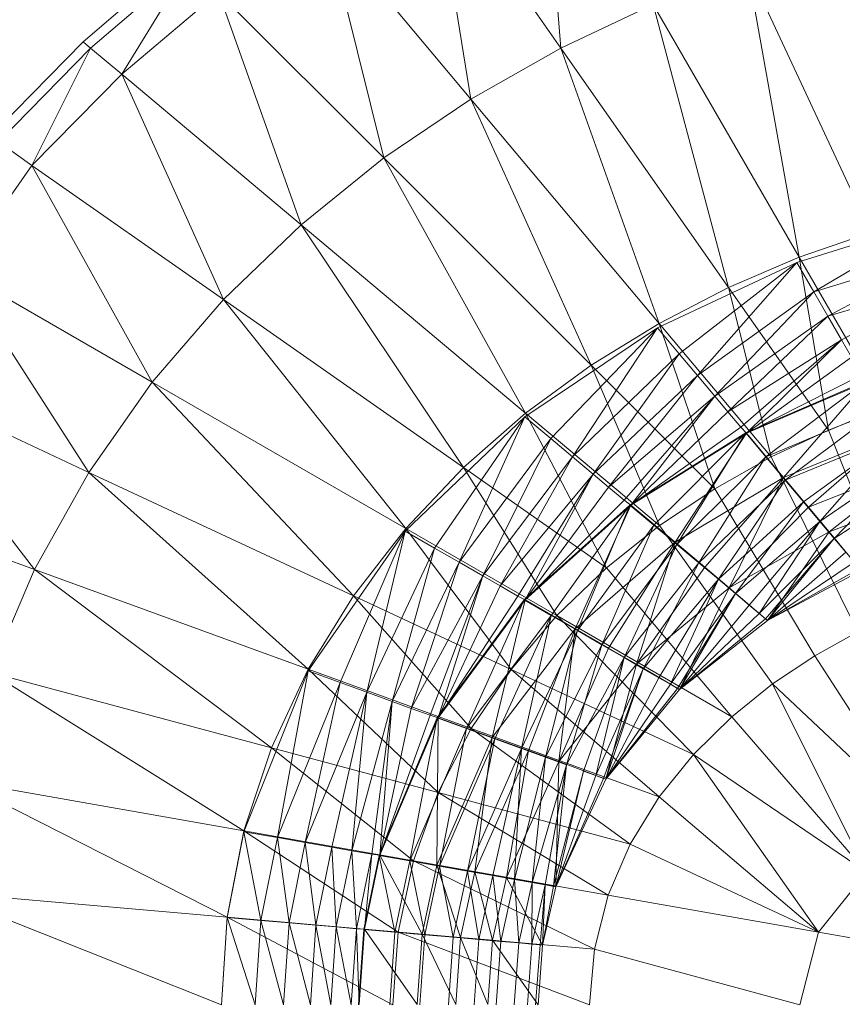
# Model space of a CAD drawing. Header units: metres. Extents: x 391.1 to 427.5, y 12.7 to 28.4.
# Tile 73 of 135: x 406.7573 to 406.8568, y 27.2235 to 27.3425. Entities that reach past the tile are written whole.
import ezdxf

# ---------------------------------------------------------------- set-up
doc = ezdxf.new("R2010")
doc.units = ezdxf.units.M
doc.layers.add('A-DETL-____-MBND', color=7, linetype='Continuous', lineweight=18)

# ---------------------------------------------------------------- blocks, each defined once
blk = doc.blocks.new('Family - Inodor P1-155164-04_PCI_P1')
at = {"layer": 'A-DETL-____-MBND', "color": 253, "true_color": 0xaaaaaa}
for p, q in [((0.13316, 0.34429), (0.13551, 0.31561)), ((0.13551, 0.31561), (0.11998, 0.33779)), ((0.11998, 0.33779), (0.12462, 0.30944)), ((0.12462, 0.30944), (0.1072, 0.3302)), ((0.1072, 0.3302), (0.11411, 0.30232)), ((0.07772, 0.31638), (0.08977, 0.32667)), ((0.0906, 0.32583), (0.07863, 0.31562)), ((0.08242, 0.31244), (0.0906, 0.32583)), ((0.17296, 0.29333), (0.15807, 0.32526)), ((0.15807, 0.32526), (0.16433, 0.29031)), ((0.0941, 0.32233), (0.08242, 0.31244)), ((0.11411, 0.30232), (0.0941, 0.32233)), ((0.0941, 0.32233), (0.1041, 0.29424)), ((0.14668, 0.32087), (0.13551, 0.31561)), ((0.16433, 0.29031), (0.14668, 0.32087)), ((0.14668, 0.32087), (0.15578, 0.28666)), ((0.06652, 0.30494), (0.07772, 0.31638)), ((0.07863, 0.31562), (0.06749, 0.30427)), ((0.07154, 0.30143), (0.07863, 0.31562)), ((0.07863, 0.31562), (0.07772, 0.31638)), ((0.08242, 0.31244), (0.07863, 0.31562)), ((0.13551, 0.31561), (0.12462, 0.30944)), ((0.15578, 0.28666), (0.13551, 0.31561)), ((0.13551, 0.31561), (0.14737, 0.28232)), ((0.08242, 0.31244), (0.07154, 0.30143)), ((0.1041, 0.29424), (0.08242, 0.31244)), ((0.08242, 0.31244), (0.09472, 0.2852)), ((0.12462, 0.30944), (0.11411, 0.30232)), ((0.14737, 0.28232), (0.12462, 0.30944)), ((0.12462, 0.30944), (0.13916, 0.27727)), ((0.07154, 0.30143), (0.06749, 0.30427)), ((0.07154, 0.30143), (0.06265, 0.28875)), ((0.09472, 0.2852), (0.07154, 0.30143)), ((0.07154, 0.30143), (0.0861, 0.27521)), ((0.11411, 0.30232), (0.1041, 0.29424)), ((0.13916, 0.27727), (0.11411, 0.30232)), ((0.11411, 0.30232), (0.13124, 0.27147)), ((0.1041, 0.29424), (0.09472, 0.2852)), ((0.13124, 0.27147), (0.1041, 0.29424)), ((0.1041, 0.29424), (0.12373, 0.26489)), ((0.18124, 0.29507), (0.16404, 0.28969)), ((0.18124, 0.29507), (0.16609, 0.28614)), ((0.18124, 0.29507), (0.16609, 0.28614)), ((0.17296, 0.29333), (0.16433, 0.29031)), ((0.18265, 0.29122), (0.16609, 0.28614)), ((0.18265, 0.29122), (0.16609, 0.28614)), ((0.18265, 0.29122), (0.1678, 0.28318)), ((0.18265, 0.29122), (0.1678, 0.28318)), ((0.16404, 0.28969), (0.14719, 0.28178)), ((0.16404, 0.28969), (0.14982, 0.27864)), ((0.16404, 0.28969), (0.14982, 0.27864)), ((0.16404, 0.28969), (0.15202, 0.27602)), ((0.16404, 0.28969), (0.15202, 0.27602)), ((0.16433, 0.29031), (0.15578, 0.28666)), ((0.16609, 0.28614), (0.16404, 0.28969)), ((0.16404, 0.28969), (0.16609, 0.28614)), ((0.17482, 0.27214), (0.16433, 0.29031)), ((0.16433, 0.29031), (0.16785, 0.26942)), ((0.0861, 0.27521), (0.06265, 0.28875)), ((0.06265, 0.28875), (0.07843, 0.26431)), ((0.18381, 0.28801), (0.1678, 0.28318)), ((0.18381, 0.28801), (0.1678, 0.28318)), ((0.18381, 0.28801), (0.16944, 0.28034)), ((0.18381, 0.28801), (0.16944, 0.28034)), ((0.15578, 0.28666), (0.14737, 0.28232)), ((0.16609, 0.28614), (0.15202, 0.27602)), ((0.16609, 0.28614), (0.15202, 0.27602)), ((0.16609, 0.28614), (0.15413, 0.27351)), ((0.16609, 0.28614), (0.15413, 0.27351)), ((0.16785, 0.26942), (0.15578, 0.28666)), ((0.15578, 0.28666), (0.16093, 0.26617)), ((0.1678, 0.28318), (0.16609, 0.28614)), ((0.16609, 0.28614), (0.1678, 0.28318)), ((0.09472, 0.2852), (0.0861, 0.27521)), ((0.12373, 0.26489), (0.09472, 0.2852)), ((0.09472, 0.2852), (0.11674, 0.25752)), ((0.14737, 0.28232), (0.13916, 0.27727)), ((0.16093, 0.26617), (0.14737, 0.28232)), ((0.14737, 0.28232), (0.1541, 0.26233)), ((0.1678, 0.28318), (0.15413, 0.27351)), ((0.1678, 0.28318), (0.15413, 0.27351)), ((0.1678, 0.28318), (0.15569, 0.27164)), ((0.1678, 0.28318), (0.15569, 0.27164)), ((0.16944, 0.28034), (0.1678, 0.28318)), ((0.1678, 0.28318), (0.16944, 0.28034)), ((0.14719, 0.28178), (0.13114, 0.27102)), ((0.14719, 0.28178), (0.13428, 0.26839)), ((0.14719, 0.28178), (0.13428, 0.26839)), ((0.14719, 0.28178), (0.1369, 0.26619)), ((0.14719, 0.28178), (0.1369, 0.26619)), ((0.14982, 0.27864), (0.14719, 0.28178)), ((0.14719, 0.28178), (0.14982, 0.27864)), ((0.16944, 0.28034), (0.15569, 0.27164)), ((0.16944, 0.28034), (0.15569, 0.27164)), ((0.16944, 0.28034), (0.15727, 0.26976)), ((0.16944, 0.28034), (0.15727, 0.26976)), ((0.16944, 0.28034), (0.15796, 0.26903)), ((0.16944, 0.28034), (0.15796, 0.26903)), ((0.17066, 0.27823), (0.16944, 0.28034)), ((0.16944, 0.28034), (0.17066, 0.27823)), ((0.14982, 0.27864), (0.1369, 0.26619)), ((0.14982, 0.27864), (0.1369, 0.26619)), ((0.14982, 0.27864), (0.13941, 0.26408)), ((0.14982, 0.27864), (0.13941, 0.26408)), ((0.15202, 0.27602), (0.14982, 0.27864)), ((0.14982, 0.27864), (0.15202, 0.27602)), ((0.17066, 0.27823), (0.15796, 0.26903)), ((0.17066, 0.27823), (0.15796, 0.26903)), ((0.13916, 0.27727), (0.13124, 0.27147)), ((0.1541, 0.26233), (0.13916, 0.27727)), ((0.13916, 0.27727), (0.14744, 0.25788)), ((0.07843, 0.26431), (0.05392, 0.27574)), ((0.07185, 0.25257), (0.05392, 0.27574)), ((0.0861, 0.27521), (0.07843, 0.26431)), ((0.11674, 0.25752), (0.0861, 0.27521)), ((0.0861, 0.27521), (0.11043, 0.24938)), ((0.15202, 0.27602), (0.13941, 0.26408)), ((0.15202, 0.27602), (0.13941, 0.26408)), ((0.15202, 0.27602), (0.14128, 0.26252)), ((0.15202, 0.27602), (0.14128, 0.26252)), ((0.15413, 0.27351), (0.15202, 0.27602)), ((0.15202, 0.27602), (0.15413, 0.27351)), ((0.17234, 0.27532), (0.15785, 0.26907)), ((0.17189, 0.27611), (0.15796, 0.26903)), ((0.17189, 0.27611), (0.15796, 0.26903)), ((0.17243, 0.27527), (0.15796, 0.26903)), ((0.17243, 0.27527), (0.15796, 0.26903)), ((0.17234, 0.27532), (0.16028, 0.26618)), ((0.17234, 0.27532), (0.16028, 0.26618)), ((0.17243, 0.27527), (0.16244, 0.26369)), ((0.17243, 0.27527), (0.16244, 0.26369)), ((0.15413, 0.27351), (0.14128, 0.26252)), ((0.15413, 0.27351), (0.14128, 0.26252)), ((0.15413, 0.27351), (0.14316, 0.26094)), ((0.15413, 0.27351), (0.14316, 0.26094)), ((0.15413, 0.27351), (0.14396, 0.26034)), ((0.15413, 0.27351), (0.14396, 0.26034)), ((0.15569, 0.27164), (0.15413, 0.27351)), ((0.15413, 0.27351), (0.15569, 0.27164)), ((0.13124, 0.27147), (0.12373, 0.26489)), ((0.14744, 0.25788), (0.13124, 0.27147)), ((0.13124, 0.27147), (0.14103, 0.25277)), ((0.15569, 0.27164), (0.14396, 0.26034)), ((0.15569, 0.27164), (0.14396, 0.26034)), ((0.15727, 0.26976), (0.15569, 0.27164)), ((0.15569, 0.27164), (0.15727, 0.26976)), ((0.17422, 0.27206), (0.16028, 0.26618)), ((0.17422, 0.27206), (0.16028, 0.26618)), ((0.17422, 0.27206), (0.16263, 0.26338)), ((0.17422, 0.27206), (0.16263, 0.26338)), ((0.17482, 0.27214), (0.16785, 0.26942)), ((0.13114, 0.27102), (0.11669, 0.25718)), ((0.13114, 0.27102), (0.12024, 0.25514)), ((0.13114, 0.27102), (0.12024, 0.25514)), ((0.13114, 0.27102), (0.12321, 0.25343)), ((0.13114, 0.27102), (0.12321, 0.25343)), ((0.13428, 0.26839), (0.13114, 0.27102)), ((0.13114, 0.27102), (0.13428, 0.26839)), ((0.15785, 0.26907), (0.14385, 0.26035)), ((0.15727, 0.26976), (0.14396, 0.26034)), ((0.15727, 0.26976), (0.14396, 0.26034)), ((0.15785, 0.26907), (0.14674, 0.25793)), ((0.15785, 0.26907), (0.14674, 0.25793)), ((0.15785, 0.26907), (0.14954, 0.25558)), ((0.15785, 0.26907), (0.14954, 0.25558)), ((0.15796, 0.26903), (0.15727, 0.26976)), ((0.15727, 0.26976), (0.15796, 0.26903)), ((0.16028, 0.26618), (0.15785, 0.26907)), ((0.15785, 0.26907), (0.16028, 0.26618)), ((0.16785, 0.26942), (0.16093, 0.26617)), ((0.17592, 0.26923), (0.16244, 0.26369)), ((0.17592, 0.26923), (0.16244, 0.26369)), ((0.17592, 0.26923), (0.16545, 0.26011)), ((0.17592, 0.26923), (0.16545, 0.26011)), ((0.16785, 0.26942), (0.17661, 0.24748)), ((0.13428, 0.26839), (0.12321, 0.25343)), ((0.13428, 0.26839), (0.12321, 0.25343)), ((0.13428, 0.26839), (0.12605, 0.25179)), ((0.13428, 0.26839), (0.12605, 0.25179)), ((0.1369, 0.26619), (0.13428, 0.26839)), ((0.13428, 0.26839), (0.1369, 0.26619)), ((0.15796, 0.26903), (0.14396, 0.26034)), ((0.15796, 0.26903), (0.14396, 0.26034)), ((0.15796, 0.26903), (0.14931, 0.25585)), ((0.15796, 0.26903), (0.14931, 0.25585)), ((0.16244, 0.26369), (0.15796, 0.26903)), ((0.15796, 0.26903), (0.16244, 0.26369)), ((0.17605, 0.26889), (0.16263, 0.26338)), ((0.17605, 0.26889), (0.16263, 0.26338)), ((0.17605, 0.26889), (0.16483, 0.26075)), ((0.17605, 0.26889), (0.16483, 0.26075)), ((0.17605, 0.26889), (0.16682, 0.25837)), ((0.17605, 0.26889), (0.16682, 0.25837)), ((0.1369, 0.26619), (0.12605, 0.25179)), ((0.1369, 0.26619), (0.12605, 0.25179)), ((0.1369, 0.26619), (0.12816, 0.25057)), ((0.1369, 0.26619), (0.12816, 0.25057)), ((0.13941, 0.26408), (0.1369, 0.26619)), ((0.1369, 0.26619), (0.13941, 0.26408)), ((0.16028, 0.26618), (0.14954, 0.25558)), ((0.16028, 0.26618), (0.14954, 0.25558)), ((0.16028, 0.26618), (0.15217, 0.25337)), ((0.16028, 0.26618), (0.15217, 0.25337)), ((0.16093, 0.26617), (0.1541, 0.26233)), ((0.16263, 0.26338), (0.16028, 0.26618)), ((0.16028, 0.26618), (0.16263, 0.26338)), ((0.16093, 0.26617), (0.1714, 0.24503)), ((0.17777, 0.26592), (0.16682, 0.25837)), ((0.17777, 0.26592), (0.16682, 0.25837)), ((0.17777, 0.26592), (0.16855, 0.25632)), ((0.17777, 0.26592), (0.16855, 0.25632)), ((0.07843, 0.26431), (0.07185, 0.25257)), ((0.11043, 0.24938), (0.07843, 0.26431)), ((0.07843, 0.26431), (0.10496, 0.24052)), ((0.12373, 0.26489), (0.11674, 0.25752)), ((0.14103, 0.25277), (0.12373, 0.26489)), ((0.12373, 0.26489), (0.135, 0.24698)), ((0.17826, 0.26518), (0.16545, 0.26011)), ((0.17826, 0.26518), (0.16545, 0.26011)), ((0.17826, 0.26518), (0.16795, 0.25712)), ((0.17826, 0.26518), (0.16795, 0.25712)), ((0.13941, 0.26408), (0.12816, 0.25057)), ((0.13941, 0.26408), (0.12816, 0.25057)), ((0.13941, 0.26408), (0.13028, 0.24934)), ((0.13941, 0.26408), (0.13028, 0.24934)), ((0.13941, 0.26408), (0.13117, 0.24889)), ((0.13941, 0.26408), (0.13117, 0.24889)), ((0.14128, 0.26252), (0.13941, 0.26408)), ((0.13941, 0.26408), (0.14128, 0.26252)), ((0.16244, 0.26369), (0.14931, 0.25585)), ((0.16244, 0.26369), (0.14931, 0.25585)), ((0.16263, 0.26338), (0.15217, 0.25337)), ((0.16263, 0.26338), (0.15217, 0.25337)), ((0.16244, 0.26369), (0.15289, 0.25285)), ((0.16244, 0.26369), (0.15289, 0.25285)), ((0.16263, 0.26338), (0.15455, 0.25138)), ((0.16263, 0.26338), (0.15455, 0.25138)), ((0.16244, 0.26369), (0.15587, 0.25035)), ((0.16244, 0.26369), (0.15587, 0.25035)), ((0.16545, 0.26011), (0.16244, 0.26369)), ((0.16244, 0.26369), (0.16545, 0.26011)), ((0.16483, 0.26075), (0.16263, 0.26338)), ((0.16263, 0.26338), (0.16483, 0.26075)), ((0.17932, 0.26323), (0.16855, 0.25632)), ((0.17932, 0.26323), (0.16855, 0.25632)), ((0.14128, 0.26252), (0.13117, 0.24889)), ((0.14128, 0.26252), (0.13117, 0.24889)), ((0.14316, 0.26094), (0.14128, 0.26252)), ((0.14128, 0.26252), (0.14316, 0.26094)), ((0.1541, 0.26233), (0.14744, 0.25788)), ((0.1541, 0.26233), (0.16621, 0.24213)), ((0.07185, 0.25257), (0.04648, 0.2618)), ((0.14316, 0.26094), (0.13117, 0.24889)), ((0.14316, 0.26094), (0.13117, 0.24889)), ((0.14396, 0.26034), (0.14316, 0.26094)), ((0.14316, 0.26094), (0.14396, 0.26034)), ((0.16483, 0.26075), (0.15455, 0.25138)), ((0.16483, 0.26075), (0.15455, 0.25138)), ((0.16483, 0.26075), (0.1566, 0.24966)), ((0.16483, 0.26075), (0.1566, 0.24966)), ((0.16682, 0.25837), (0.16483, 0.26075)), ((0.16483, 0.26075), (0.16682, 0.25837)), ((0.18021, 0.26181), (0.16795, 0.25712)), ((0.18021, 0.26181), (0.16795, 0.25712)), ((0.18021, 0.26181), (0.16795, 0.25712)), ((0.14385, 0.26035), (0.13106, 0.24889)), ((0.14396, 0.26034), (0.13117, 0.24889)), ((0.14396, 0.26034), (0.13117, 0.24889)), ((0.14385, 0.26035), (0.13433, 0.247)), ((0.14385, 0.26035), (0.13433, 0.247)), ((0.14396, 0.26034), (0.13722, 0.2454)), ((0.14396, 0.26034), (0.13722, 0.2454)), ((0.14385, 0.26035), (0.1375, 0.24517)), ((0.14385, 0.26035), (0.1375, 0.24517)), ((0.14674, 0.25793), (0.14385, 0.26035)), ((0.14385, 0.26035), (0.14674, 0.25793)), ((0.14931, 0.25585), (0.14396, 0.26034)), ((0.14396, 0.26034), (0.14931, 0.25585)), ((0.16545, 0.26011), (0.15587, 0.25035)), ((0.16545, 0.26011), (0.15587, 0.25035)), ((0.16795, 0.25712), (0.16545, 0.26011)), ((0.16545, 0.26011), (0.16795, 0.25712)), ((0.16682, 0.25837), (0.1566, 0.24966)), ((0.16682, 0.25837), (0.1566, 0.24966)), ((0.16682, 0.25837), (0.15826, 0.24826)), ((0.16682, 0.25837), (0.15826, 0.24826)), ((0.16682, 0.25837), (0.15949, 0.24723)), ((0.16682, 0.25837), (0.15949, 0.24723)), ((0.16855, 0.25632), (0.16682, 0.25837)), ((0.16682, 0.25837), (0.16855, 0.25632)), ((0.11669, 0.25718), (0.10495, 0.24029)), ((0.11669, 0.25718), (0.1088, 0.2389)), ((0.11669, 0.25718), (0.1088, 0.2389)), ((0.11674, 0.25752), (0.11043, 0.24938)), ((0.11669, 0.25718), (0.11202, 0.23773)), ((0.11669, 0.25718), (0.11202, 0.23773)), ((0.12024, 0.25514), (0.11669, 0.25718)), ((0.11669, 0.25718), (0.12024, 0.25514)), ((0.135, 0.24698), (0.11674, 0.25752)), ((0.11674, 0.25752), (0.12949, 0.24049)), ((0.14674, 0.25793), (0.1375, 0.24517)), ((0.14674, 0.25793), (0.1375, 0.24517)), ((0.14674, 0.25793), (0.14047, 0.24346)), ((0.14674, 0.25793), (0.14047, 0.24346)), ((0.14744, 0.25788), (0.14103, 0.25277)), ((0.14954, 0.25558), (0.14674, 0.25793)), ((0.14674, 0.25793), (0.14954, 0.25558)), ((0.14744, 0.25788), (0.1611, 0.23872)), ((0.16795, 0.25712), (0.15587, 0.25035)), ((0.16795, 0.25712), (0.15587, 0.25035)), ((0.16795, 0.25712), (0.15587, 0.25035)), ((0.16855, 0.25632), (0.15949, 0.24723)), ((0.16855, 0.25632), (0.15949, 0.24723)), ((0.16855, 0.25632), (0.16024, 0.24661)), ((0.16855, 0.25632), (0.16024, 0.24661)), ((0.16795, 0.25712), (0.16048, 0.2464)), ((0.16795, 0.25712), (0.16048, 0.2464)), ((0.16855, 0.25632), (0.16048, 0.2464)), ((0.16855, 0.25632), (0.16048, 0.2464)), ((0.1718, 0.25244), (0.16795, 0.25712)), ((0.16795, 0.25712), (0.1718, 0.25244)), ((0.16994, 0.25466), (0.16855, 0.25632)), ((0.16855, 0.25632), (0.16994, 0.25466)), ((0.12024, 0.25514), (0.11202, 0.23773)), ((0.12024, 0.25514), (0.11202, 0.23773)), ((0.12024, 0.25514), (0.1151, 0.23661)), ((0.12024, 0.25514), (0.1151, 0.23661)), ((0.12321, 0.25343), (0.12024, 0.25514)), ((0.12024, 0.25514), (0.12321, 0.25343)), ((0.14931, 0.25585), (0.13722, 0.2454)), ((0.14931, 0.25585), (0.13722, 0.2454)), ((0.14954, 0.25558), (0.14047, 0.24346)), ((0.14954, 0.25558), (0.14047, 0.24346)), ((0.14931, 0.25585), (0.14126, 0.24306)), ((0.14931, 0.25585), (0.14126, 0.24306)), ((0.14954, 0.25558), (0.14315, 0.24191)), ((0.14954, 0.25558), (0.14315, 0.24191)), ((0.14931, 0.25585), (0.14464, 0.24112)), ((0.14931, 0.25585), (0.14464, 0.24112)), ((0.15289, 0.25285), (0.14931, 0.25585)), ((0.14931, 0.25585), (0.15289, 0.25285)), ((0.15217, 0.25337), (0.14954, 0.25558)), ((0.14954, 0.25558), (0.15217, 0.25337)), ((0.16994, 0.25466), (0.16048, 0.2464)), ((0.16994, 0.25466), (0.16048, 0.2464)), ((0.07185, 0.25257), (0.06653, 0.2401)), ((0.10496, 0.24052), (0.07185, 0.25257)), ((0.1005, 0.231), (0.07185, 0.25257)), ((0.12321, 0.25343), (0.1151, 0.23661)), ((0.12321, 0.25343), (0.1151, 0.23661)), ((0.12321, 0.25343), (0.11739, 0.23577)), ((0.12321, 0.25343), (0.11739, 0.23577)), ((0.12605, 0.25179), (0.12321, 0.25343)), ((0.12321, 0.25343), (0.12605, 0.25179)), ((0.14103, 0.25277), (0.135, 0.24698)), ((0.14103, 0.25277), (0.15617, 0.23475)), ((0.15217, 0.25337), (0.14315, 0.24191)), ((0.15217, 0.25337), (0.14315, 0.24191)), ((0.15289, 0.25285), (0.14464, 0.24112)), ((0.15289, 0.25285), (0.14464, 0.24112)), ((0.15217, 0.25337), (0.14547, 0.24057)), ((0.15217, 0.25337), (0.14547, 0.24057)), ((0.15455, 0.25138), (0.15217, 0.25337)), ((0.15217, 0.25337), (0.15455, 0.25138)), ((0.15587, 0.25035), (0.15289, 0.25285)), ((0.15289, 0.25285), (0.15587, 0.25035)), ((0.17097, 0.25343), (0.16048, 0.2464)), ((0.17097, 0.25343), (0.16048, 0.2464)), ((0.1716, 0.25268), (0.16048, 0.2464)), ((0.1716, 0.25268), (0.16048, 0.2464)), ((0.1718, 0.25244), (0.16048, 0.2464)), ((0.1718, 0.25244), (0.16048, 0.2464)), ((0.16048, 0.2464), (0.1718, 0.25244)), ((0.1718, 0.25244), (0.16048, 0.2464)), ((0.12605, 0.25179), (0.11739, 0.23577)), ((0.12605, 0.25179), (0.11739, 0.23577)), ((0.12605, 0.25179), (0.11969, 0.23493)), ((0.12605, 0.25179), (0.11969, 0.23493)), ((0.12605, 0.25179), (0.12065, 0.23464)), ((0.12605, 0.25179), (0.12065, 0.23464)), ((0.12816, 0.25057), (0.12605, 0.25179)), ((0.12605, 0.25179), (0.12816, 0.25057)), ((0.15455, 0.25138), (0.14547, 0.24057)), ((0.15455, 0.25138), (0.14547, 0.24057)), ((0.15455, 0.25138), (0.14735, 0.23948)), ((0.15455, 0.25138), (0.14735, 0.23948)), ((0.15455, 0.25138), (0.14874, 0.23868)), ((0.15455, 0.25138), (0.14874, 0.23868)), ((0.1566, 0.24966), (0.15455, 0.25138)), ((0.15455, 0.25138), (0.1566, 0.24966)), ((0.12816, 0.25057), (0.12065, 0.23464)), ((0.12816, 0.25057), (0.12065, 0.23464)), ((0.13028, 0.24934), (0.12816, 0.25057)), ((0.12816, 0.25057), (0.13028, 0.24934)), ((0.15587, 0.25035), (0.14464, 0.24112)), ((0.15587, 0.25035), (0.14464, 0.24112)), ((0.15587, 0.25035), (0.14464, 0.24112)), ((0.15587, 0.25035), (0.14986, 0.23804)), ((0.15587, 0.25035), (0.14986, 0.23804)), ((0.16048, 0.2464), (0.15587, 0.25035)), ((0.15587, 0.25035), (0.16048, 0.2464)), ((0.11043, 0.24938), (0.10496, 0.24052)), ((0.12949, 0.24049), (0.11043, 0.24938)), ((0.11043, 0.24938), (0.12466, 0.23335)), ((0.13106, 0.24889), (0.12054, 0.23462)), ((0.13028, 0.24934), (0.12065, 0.23464)), ((0.13028, 0.24934), (0.12065, 0.23464)), ((0.13117, 0.24889), (0.12065, 0.23464)), ((0.13117, 0.24889), (0.12065, 0.23464)), ((0.13106, 0.24889), (0.12409, 0.23333)), ((0.13106, 0.24889), (0.12409, 0.23333)), ((0.13117, 0.24889), (0.12721, 0.23226)), ((0.13117, 0.24889), (0.12721, 0.23226)), ((0.13117, 0.24889), (0.13028, 0.24934)), ((0.13028, 0.24934), (0.13117, 0.24889)), ((0.13433, 0.247), (0.13106, 0.24889)), ((0.13106, 0.24889), (0.13433, 0.247)), ((0.13722, 0.2454), (0.13117, 0.24889)), ((0.13117, 0.24889), (0.13722, 0.2454)), ((0.1566, 0.24966), (0.14874, 0.23868)), ((0.1566, 0.24966), (0.14874, 0.23868)), ((0.1566, 0.24966), (0.14959, 0.23819)), ((0.1566, 0.24966), (0.14959, 0.23819)), ((0.1566, 0.24966), (0.14986, 0.23804)), ((0.1566, 0.24966), (0.14986, 0.23804)), ((0.15826, 0.24826), (0.1566, 0.24966)), ((0.1566, 0.24966), (0.15826, 0.24826)), ((0.15826, 0.24826), (0.14986, 0.23804)), ((0.15826, 0.24826), (0.14986, 0.23804)), ((0.15949, 0.24723), (0.15826, 0.24826)), ((0.15826, 0.24826), (0.15949, 0.24723)), ((0.13433, 0.247), (0.12409, 0.23333)), ((0.13433, 0.247), (0.12409, 0.23333)), ((0.13433, 0.247), (0.12752, 0.23208)), ((0.13433, 0.247), (0.12752, 0.23208)), ((0.135, 0.24698), (0.12949, 0.24049)), ((0.13433, 0.247), (0.13075, 0.23091)), ((0.13433, 0.247), (0.13075, 0.23091)), ((0.1375, 0.24517), (0.13433, 0.247)), ((0.13433, 0.247), (0.1375, 0.24517)), ((0.15617, 0.23475), (0.135, 0.24698)), ((0.135, 0.24698), (0.15155, 0.23021)), ((0.15949, 0.24723), (0.14986, 0.23804)), ((0.15949, 0.24723), (0.14986, 0.23804)), ((0.16024, 0.24661), (0.14986, 0.23804)), ((0.16024, 0.24661), (0.14986, 0.23804)), ((0.16024, 0.24661), (0.15949, 0.24723)), ((0.15949, 0.24723), (0.16024, 0.24661)), ((0.16048, 0.2464), (0.16024, 0.24661)), ((0.16024, 0.24661), (0.16048, 0.2464)), ((0.13722, 0.2454), (0.12721, 0.23226)), ((0.13722, 0.2454), (0.12721, 0.23226)), ((0.13722, 0.2454), (0.1316, 0.23066)), ((0.13722, 0.2454), (0.1316, 0.23066)), ((0.13722, 0.2454), (0.13526, 0.22933)), ((0.13722, 0.2454), (0.13526, 0.22933)), ((0.14126, 0.24306), (0.13722, 0.2454)), ((0.13722, 0.2454), (0.14126, 0.24306)), ((0.16048, 0.2464), (0.14986, 0.23804)), ((0.16048, 0.2464), (0.14986, 0.23804)), ((0.16048, 0.2464), (0.14986, 0.23804)), ((0.16048, 0.2464), (0.14986, 0.23804)), ((0.1375, 0.24517), (0.13075, 0.23091)), ((0.1375, 0.24517), (0.13075, 0.23091)), ((0.1375, 0.24517), (0.13366, 0.22985)), ((0.1375, 0.24517), (0.13366, 0.22985)), ((0.14047, 0.24346), (0.1375, 0.24517)), ((0.1375, 0.24517), (0.14047, 0.24346)), ((0.1714, 0.24503), (0.16621, 0.24213)), ((0.14047, 0.24346), (0.13366, 0.22985)), ((0.14047, 0.24346), (0.13366, 0.22985)), ((0.14126, 0.24306), (0.13526, 0.22933)), ((0.14126, 0.24306), (0.13526, 0.22933)), ((0.14047, 0.24346), (0.13617, 0.22893)), ((0.14047, 0.24346), (0.13617, 0.22893)), ((0.14315, 0.24191), (0.14047, 0.24346)), ((0.14047, 0.24346), (0.14315, 0.24191)), ((0.14464, 0.24112), (0.14126, 0.24306)), ((0.14126, 0.24306), (0.14464, 0.24112)), ((0.14315, 0.24191), (0.13617, 0.22893)), ((0.14315, 0.24191), (0.13617, 0.22893)), ((0.14315, 0.24191), (0.13822, 0.22819)), ((0.14315, 0.24191), (0.13822, 0.22819)), ((0.14315, 0.24191), (0.13972, 0.22764)), ((0.14315, 0.24191), (0.13972, 0.22764)), ((0.14547, 0.24057), (0.14315, 0.24191)), ((0.14315, 0.24191), (0.14547, 0.24057)), ((0.16621, 0.24213), (0.1611, 0.23872)), ((0.17968, 0.22118), (0.16621, 0.24213)), ((0.10496, 0.24052), (0.1005, 0.231)), ((0.12466, 0.23335), (0.10496, 0.24052)), ((0.12067, 0.2256), (0.10496, 0.24052)), ((0.12949, 0.24049), (0.12466, 0.23335)), ((0.15155, 0.23021), (0.12949, 0.24049)), ((0.12949, 0.24049), (0.1474, 0.22507)), ((0.14464, 0.24112), (0.13526, 0.22933)), ((0.14464, 0.24112), (0.13526, 0.22933)), ((0.14464, 0.24112), (0.13526, 0.22933)), ((0.14547, 0.24057), (0.13972, 0.22764)), ((0.14547, 0.24057), (0.13972, 0.22764)), ((0.14547, 0.24057), (0.14064, 0.2273)), ((0.14547, 0.24057), (0.14064, 0.2273)), ((0.14464, 0.24112), (0.14094, 0.2272)), ((0.14464, 0.24112), (0.14094, 0.2272)), ((0.14547, 0.24057), (0.14094, 0.2272)), ((0.14547, 0.24057), (0.14094, 0.2272)), ((0.14986, 0.23804), (0.14464, 0.24112)), ((0.14464, 0.24112), (0.14986, 0.23804)), ((0.14735, 0.23948), (0.14547, 0.24057)), ((0.14547, 0.24057), (0.14735, 0.23948)), ((0.1005, 0.231), (0.06653, 0.2401)), ((0.09718, 0.22096), (0.06653, 0.2401)), ((0.10495, 0.24029), (0.09718, 0.22085)), ((0.10495, 0.24029), (0.10122, 0.22015)), ((0.10495, 0.24029), (0.10122, 0.22015)), ((0.1088, 0.2389), (0.10495, 0.24029)), ((0.10495, 0.24029), (0.1088, 0.2389)), ((0.14735, 0.23948), (0.14094, 0.2272)), ((0.14735, 0.23948), (0.14094, 0.2272)), ((0.14874, 0.23868), (0.14735, 0.23948)), ((0.14735, 0.23948), (0.14874, 0.23868)), ((0.1088, 0.2389), (0.10122, 0.22015)), ((0.1088, 0.2389), (0.10122, 0.22015)), ((0.1088, 0.2389), (0.10458, 0.21955)), ((0.1088, 0.2389), (0.10458, 0.21955)), ((0.11202, 0.23773), (0.1088, 0.2389)), ((0.1088, 0.2389), (0.11202, 0.23773)), ((0.14874, 0.23868), (0.14094, 0.2272)), ((0.14874, 0.23868), (0.14094, 0.2272)), ((0.14959, 0.23819), (0.14094, 0.2272)), ((0.14959, 0.23819), (0.14094, 0.2272)), ((0.14959, 0.23819), (0.14874, 0.23868)), ((0.14874, 0.23868), (0.14959, 0.23819)), ((0.14986, 0.23804), (0.14959, 0.23819)), ((0.14959, 0.23819), (0.14986, 0.23804)), ((0.1611, 0.23872), (0.15617, 0.23475)), ((0.17968, 0.22118), (0.1611, 0.23872)), ((0.1611, 0.23872), (0.17244, 0.21596)), ((0.11202, 0.23773), (0.10458, 0.21955)), ((0.11202, 0.23773), (0.10458, 0.21955)), ((0.11202, 0.23773), (0.10781, 0.21898)), ((0.11202, 0.23773), (0.10781, 0.21898)), ((0.11202, 0.23773), (0.11021, 0.21856)), ((0.11202, 0.23773), (0.11021, 0.21856)), ((0.1151, 0.23661), (0.11202, 0.23773)), ((0.11202, 0.23773), (0.1151, 0.23661)), ((0.14986, 0.23804), (0.14094, 0.2272)), ((0.14986, 0.23804), (0.14094, 0.2272)), ((0.14094, 0.2272), (0.14986, 0.23804)), ((0.14986, 0.23804), (0.14094, 0.2272)), ((0.1151, 0.23661), (0.11021, 0.21856)), ((0.1151, 0.23661), (0.11021, 0.21856)), ((0.1151, 0.23661), (0.11263, 0.21813)), ((0.1151, 0.23661), (0.11263, 0.21813)), ((0.1151, 0.23661), (0.11362, 0.21801)), ((0.1151, 0.23661), (0.11362, 0.21801)), ((0.11739, 0.23577), (0.11362, 0.21801)), ((0.11739, 0.23577), (0.11362, 0.21801)), ((0.11739, 0.23577), (0.1151, 0.23661)), ((0.1151, 0.23661), (0.11739, 0.23577)), ((0.11969, 0.23493), (0.11739, 0.23577)), ((0.11739, 0.23577), (0.11969, 0.23493)), ((0.12054, 0.23462), (0.11352, 0.21797)), ((0.11969, 0.23493), (0.11362, 0.21801)), ((0.11969, 0.23493), (0.11362, 0.21801)), ((0.12065, 0.23464), (0.11362, 0.21801)), ((0.12065, 0.23464), (0.11362, 0.21801)), ((0.12054, 0.23462), (0.11723, 0.21732)), ((0.12054, 0.23462), (0.11723, 0.21732)), ((0.12065, 0.23464), (0.11969, 0.23493)), ((0.11969, 0.23493), (0.12065, 0.23464)), ((0.12065, 0.23464), (0.1205, 0.2168)), ((0.12065, 0.23464), (0.1205, 0.2168)), ((0.12409, 0.23333), (0.12054, 0.23462)), ((0.12054, 0.23462), (0.12409, 0.23333)), ((0.12721, 0.23226), (0.12065, 0.23464)), ((0.12065, 0.23464), (0.12721, 0.23226)), ((0.15617, 0.23475), (0.15155, 0.23021)), ((0.17244, 0.21596), (0.15617, 0.23475)), ((0.12409, 0.23333), (0.11723, 0.21732)), ((0.12409, 0.23333), (0.11723, 0.21732)), ((0.12721, 0.23226), (0.1205, 0.2168)), ((0.12721, 0.23226), (0.1205, 0.2168)), ((0.12466, 0.23335), (0.12067, 0.2256)), ((0.12409, 0.23333), (0.12084, 0.21668)), ((0.12409, 0.23333), (0.12084, 0.21668)), ((0.12752, 0.23208), (0.12409, 0.23333)), ((0.12409, 0.23333), (0.12752, 0.23208)), ((0.1474, 0.22507), (0.12466, 0.23335)), ((0.12466, 0.23335), (0.1439, 0.21937)), ((0.12721, 0.23226), (0.1251, 0.21599)), ((0.12721, 0.23226), (0.1251, 0.21599)), ((0.1316, 0.23066), (0.12721, 0.23226)), ((0.12721, 0.23226), (0.1316, 0.23066)), ((0.1005, 0.231), (0.09718, 0.22096)), ((0.12067, 0.2256), (0.1005, 0.231)), ((0.11768, 0.21734), (0.1005, 0.231)), ((0.12752, 0.23208), (0.12084, 0.21668)), ((0.12752, 0.23208), (0.12084, 0.21668)), ((0.12752, 0.23208), (0.12421, 0.21609)), ((0.12752, 0.23208), (0.12421, 0.21609)), ((0.13075, 0.23091), (0.12752, 0.23208)), ((0.12752, 0.23208), (0.13075, 0.23091)), ((0.13075, 0.23091), (0.12421, 0.21609)), ((0.13075, 0.23091), (0.12421, 0.21609)), ((0.1316, 0.23066), (0.1251, 0.21599)), ((0.1316, 0.23066), (0.1251, 0.21599)), ((0.13075, 0.23091), (0.12727, 0.21555)), ((0.13075, 0.23091), (0.12727, 0.21555)), ((0.1316, 0.23066), (0.12893, 0.21531)), ((0.1316, 0.23066), (0.12893, 0.21531)), ((0.13075, 0.23091), (0.12991, 0.21508)), ((0.13075, 0.23091), (0.12991, 0.21508)), ((0.13366, 0.22985), (0.12991, 0.21508)), ((0.13366, 0.22985), (0.12991, 0.21508)), ((0.13366, 0.22985), (0.13075, 0.23091)), ((0.13075, 0.23091), (0.13366, 0.22985)), ((0.13526, 0.22933), (0.1316, 0.23066)), ((0.1316, 0.23066), (0.13526, 0.22933)), ((0.13366, 0.22985), (0.13204, 0.2147)), ((0.13366, 0.22985), (0.13204, 0.2147)), ((0.13617, 0.22893), (0.13366, 0.22985)), ((0.13366, 0.22985), (0.13617, 0.22893)), ((0.15155, 0.23021), (0.1474, 0.22507)), ((0.17244, 0.21596), (0.15155, 0.23021)), ((0.15155, 0.23021), (0.16667, 0.2087)), ((0.13526, 0.22933), (0.12893, 0.21531)), ((0.12893, 0.21531), (0.13526, 0.22933)), ((0.13526, 0.22933), (0.12893, 0.21531)), ((0.13617, 0.22893), (0.13204, 0.2147)), ((0.13617, 0.22893), (0.13204, 0.2147)), ((0.13617, 0.22893), (0.13362, 0.21443)), ((0.13617, 0.22893), (0.13362, 0.21443)), ((0.13617, 0.22893), (0.1346, 0.21427)), ((0.13617, 0.22893), (0.1346, 0.21427)), ((0.13526, 0.22933), (0.13489, 0.2142)), ((0.13526, 0.22933), (0.13489, 0.2142)), ((0.14094, 0.2272), (0.13526, 0.22933)), ((0.13526, 0.22933), (0.14094, 0.2272)), ((0.13822, 0.22819), (0.1346, 0.21427)), ((0.13822, 0.22819), (0.1346, 0.21427)), ((0.13822, 0.22819), (0.13489, 0.2142)), ((0.13822, 0.22819), (0.13489, 0.2142)), ((0.13972, 0.22764), (0.13489, 0.2142)), ((0.13972, 0.22764), (0.13489, 0.2142)), ((0.13972, 0.22764), (0.13822, 0.22819)), ((0.13822, 0.22819), (0.13972, 0.22764)), ((0.14064, 0.2273), (0.13972, 0.22764)), ((0.13972, 0.22764), (0.14064, 0.2273)), ((0.09718, 0.22096), (0.06262, 0.22705)), ((0.09514, 0.21053), (0.06262, 0.22705)), ((0.14064, 0.2273), (0.13489, 0.2142)), ((0.14064, 0.2273), (0.13489, 0.2142)), ((0.13489, 0.2142), (0.14094, 0.2272)), ((0.14094, 0.2272), (0.13489, 0.2142)), ((0.13489, 0.2142), (0.14094, 0.2272)), ((0.14094, 0.2272), (0.13489, 0.2142)), ((0.14094, 0.2272), (0.14064, 0.2273)), ((0.14064, 0.2273), (0.14094, 0.2272)), ((0.12067, 0.2256), (0.11768, 0.21734)), ((0.1439, 0.21937), (0.12067, 0.2256)), ((0.14123, 0.21319), (0.12067, 0.2256)), ((0.1474, 0.22507), (0.1439, 0.21937)), ((0.16667, 0.2087), (0.1474, 0.22507)), ((0.09718, 0.22096), (0.09514, 0.21053)), ((0.09718, 0.22085), (0.09514, 0.21049)), ((0.11768, 0.21734), (0.09718, 0.22096)), ((0.11583, 0.20872), (0.09718, 0.22096)), ((0.10122, 0.22015), (0.09718, 0.22085)), ((0.09718, 0.22085), (0.10122, 0.22015)), ((0.09718, 0.22085), (0.09922, 0.21013)), ((0.09718, 0.22085), (0.09922, 0.21013)), ((0.10122, 0.22015), (0.09922, 0.21013)), ((0.10122, 0.22015), (0.09922, 0.21013)), ((0.10458, 0.21955), (0.10122, 0.22015)), ((0.10122, 0.22015), (0.10458, 0.21955)), ((0.10122, 0.22015), (0.10263, 0.20984)), ((0.10122, 0.22015), (0.10263, 0.20984)), ((0.10458, 0.21955), (0.10263, 0.20984)), ((0.10458, 0.21955), (0.10263, 0.20984)), ((0.10781, 0.21898), (0.10458, 0.21955)), ((0.10458, 0.21955), (0.10781, 0.21898)), ((0.10458, 0.21955), (0.10589, 0.20955)), ((0.10458, 0.21955), (0.10589, 0.20955)), ((0.1439, 0.21937), (0.14123, 0.21319)), ((0.16667, 0.2087), (0.1439, 0.21937)), ((0.10781, 0.21898), (0.10589, 0.20955)), ((0.10781, 0.21898), (0.10589, 0.20955)), ((0.11021, 0.21856), (0.10781, 0.21898)), ((0.10781, 0.21898), (0.11021, 0.21856)), ((0.10781, 0.21898), (0.10832, 0.20934)), ((0.10781, 0.21898), (0.10832, 0.20934)), ((0.11021, 0.21856), (0.10832, 0.20934)), ((0.11021, 0.21856), (0.10832, 0.20934)), ((0.11263, 0.21813), (0.11021, 0.21856)), ((0.11021, 0.21856), (0.11263, 0.21813)), ((0.11021, 0.21856), (0.11077, 0.20912)), ((0.11021, 0.21856), (0.11077, 0.20912)), ((0.11263, 0.21813), (0.11077, 0.20912)), ((0.11263, 0.21813), (0.11077, 0.20912)), ((0.11352, 0.21797), (0.11167, 0.20904)), ((0.11263, 0.21813), (0.11176, 0.20909)), ((0.11263, 0.21813), (0.11176, 0.20909)), ((0.11362, 0.21801), (0.11176, 0.20909)), ((0.11362, 0.21801), (0.11176, 0.20909)), ((0.11362, 0.21801), (0.11263, 0.21813)), ((0.11263, 0.21813), (0.11362, 0.21801)), ((0.11723, 0.21732), (0.11352, 0.21797)), ((0.11352, 0.21797), (0.11723, 0.21732)), ((0.11352, 0.21797), (0.11542, 0.20871)), ((0.11352, 0.21797), (0.11542, 0.20871)), ((0.1205, 0.2168), (0.11362, 0.21801)), ((0.11362, 0.21801), (0.1205, 0.2168)), ((0.11362, 0.21801), (0.11872, 0.20848)), ((0.11362, 0.21801), (0.11872, 0.20848)), ((0.11723, 0.21732), (0.11542, 0.20871)), ((0.11723, 0.21732), (0.11542, 0.20871)), ((0.11768, 0.21734), (0.11583, 0.20872)), ((0.12084, 0.21668), (0.11723, 0.21732)), ((0.11723, 0.21732), (0.12084, 0.21668)), ((0.11723, 0.21732), (0.11907, 0.20839)), ((0.11723, 0.21732), (0.11907, 0.20839)), ((0.14123, 0.21319), (0.11768, 0.21734)), ((0.13955, 0.20665), (0.11768, 0.21734)), ((0.1205, 0.2168), (0.11872, 0.20848)), ((0.1205, 0.2168), (0.11872, 0.20848)), ((0.1251, 0.21599), (0.1205, 0.2168)), ((0.1205, 0.2168), (0.1251, 0.21599)), ((0.1205, 0.2168), (0.12337, 0.20807)), ((0.1205, 0.2168), (0.12337, 0.20807)), ((0.12084, 0.21668), (0.11907, 0.20839)), ((0.12084, 0.21668), (0.11907, 0.20839)), ((0.12421, 0.21609), (0.12084, 0.21668)), ((0.12084, 0.21668), (0.12421, 0.21609)), ((0.12084, 0.21668), (0.12249, 0.20809)), ((0.12084, 0.21668), (0.12249, 0.20809)), ((0.12421, 0.21609), (0.12249, 0.20809)), ((0.12421, 0.21609), (0.12249, 0.20809)), ((0.1251, 0.21599), (0.12337, 0.20807)), ((0.1251, 0.21599), (0.12337, 0.20807)), ((0.12727, 0.21555), (0.12421, 0.21609)), ((0.12421, 0.21609), (0.12727, 0.21555)), ((0.12421, 0.21609), (0.12557, 0.20782)), ((0.12421, 0.21609), (0.12557, 0.20782)), ((0.12893, 0.21531), (0.1251, 0.21599)), ((0.1251, 0.21599), (0.12893, 0.21531)), ((0.1251, 0.21599), (0.12725, 0.20774)), ((0.1251, 0.21599), (0.12725, 0.20774)), ((0.12727, 0.21555), (0.12557, 0.20782)), ((0.12727, 0.21555), (0.12557, 0.20782)), ((0.12991, 0.21508), (0.12727, 0.21555)), ((0.12727, 0.21555), (0.12991, 0.21508)), ((0.12727, 0.21555), (0.12824, 0.20759)), ((0.12727, 0.21555), (0.12824, 0.20759)), ((0.17244, 0.21596), (0.16667, 0.2087)), ((0.12893, 0.21531), (0.12725, 0.20774)), ((0.12893, 0.21531), (0.12725, 0.20774)), ((0.12893, 0.21531), (0.12725, 0.20774)), ((0.12991, 0.21508), (0.12824, 0.20759)), ((0.12991, 0.21508), (0.12824, 0.20759)), ((0.13489, 0.2142), (0.12893, 0.21531)), ((0.12893, 0.21531), (0.13489, 0.2142)), ((0.12893, 0.21531), (0.13329, 0.20715)), ((0.12893, 0.21531), (0.13329, 0.20715)), ((0.13204, 0.2147), (0.12991, 0.21508)), ((0.12991, 0.21508), (0.13204, 0.2147)), ((0.12991, 0.21508), (0.13041, 0.2074)), ((0.12991, 0.21508), (0.13041, 0.2074)), ((0.13204, 0.2147), (0.13041, 0.2074)), ((0.13204, 0.2147), (0.13041, 0.2074)), ((0.13204, 0.2147), (0.132, 0.20726)), ((0.13204, 0.2147), (0.132, 0.20726)), ((0.13362, 0.21443), (0.132, 0.20726)), ((0.13362, 0.21443), (0.132, 0.20726)), ((0.13362, 0.21443), (0.13204, 0.2147)), ((0.13204, 0.2147), (0.13362, 0.21443)), ((0.13362, 0.21443), (0.13298, 0.20718)), ((0.13362, 0.21443), (0.13298, 0.20718)), ((0.13362, 0.21443), (0.13329, 0.20715)), ((0.13362, 0.21443), (0.13329, 0.20715)), ((0.1346, 0.21427), (0.13362, 0.21443)), ((0.13362, 0.21443), (0.1346, 0.21427)), ((0.09514, 0.21053), (0.06022, 0.21359)), ((0.09445, 0.19991), (0.06022, 0.21359)), ((0.1346, 0.21427), (0.13329, 0.20715)), ((0.1346, 0.21427), (0.13329, 0.20715)), ((0.13329, 0.20715), (0.13489, 0.2142)), ((0.13489, 0.2142), (0.13329, 0.20715)), ((0.13329, 0.20715), (0.13489, 0.2142)), ((0.13489, 0.2142), (0.13329, 0.20715)), ((0.13489, 0.2142), (0.1346, 0.21427)), ((0.1346, 0.21427), (0.13489, 0.2142)), ((0.14123, 0.21319), (0.13955, 0.20665)), ((0.16667, 0.2087), (0.14123, 0.21319)), ((0.09514, 0.21053), (0.09445, 0.19991)), ((0.09514, 0.21049), (0.09445, 0.19991)), ((0.11583, 0.20872), (0.09514, 0.21053)), ((0.1152, 0.19991), (0.09514, 0.21053)), ((0.09922, 0.21013), (0.09514, 0.21049)), ((0.09514, 0.21049), (0.09922, 0.21013)), ((0.09514, 0.21049), (0.09854, 0.19992)), ((0.09514, 0.21049), (0.09854, 0.19992)), ((0.09922, 0.21013), (0.09854, 0.19992)), ((0.09922, 0.21013), (0.09854, 0.19992)), ((0.10263, 0.20984), (0.09922, 0.21013)), ((0.09922, 0.21013), (0.10263, 0.20984)), ((0.09922, 0.21013), (0.10196, 0.19992)), ((0.09922, 0.21013), (0.10196, 0.19992)), ((0.10263, 0.20984), (0.10196, 0.19992)), ((0.10263, 0.20984), (0.10196, 0.19992)), ((0.10589, 0.20955), (0.10263, 0.20984)), ((0.10263, 0.20984), (0.10589, 0.20955)), ((0.10263, 0.20984), (0.10524, 0.19992)), ((0.10263, 0.20984), (0.10524, 0.19992)), ((0.10589, 0.20955), (0.10524, 0.19992)), ((0.10589, 0.20955), (0.10524, 0.19992)), ((0.10832, 0.20934), (0.10589, 0.20955)), ((0.10589, 0.20955), (0.10832, 0.20934)), ((0.10589, 0.20955), (0.10768, 0.19992)), ((0.10589, 0.20955), (0.10768, 0.19992)), ((0.10832, 0.20934), (0.10768, 0.19992)), ((0.10832, 0.20934), (0.10768, 0.19992)), ((0.11077, 0.20912), (0.10832, 0.20934)), ((0.10832, 0.20934), (0.11077, 0.20912)), ((0.10832, 0.20934), (0.11013, 0.19992)), ((0.10832, 0.20934), (0.11013, 0.19992)), ((0.11077, 0.20912), (0.11013, 0.19992)), ((0.11077, 0.20912), (0.11013, 0.19992)), ((0.11176, 0.20909), (0.11077, 0.20912)), ((0.11077, 0.20912), (0.11176, 0.20909)), ((0.11077, 0.20912), (0.11113, 0.19997)), ((0.11077, 0.20912), (0.11113, 0.19997)), ((0.11167, 0.20904), (0.11104, 0.19992)), ((0.11176, 0.20909), (0.11113, 0.19997)), ((0.11176, 0.20909), (0.11113, 0.19997)), ((0.11542, 0.20871), (0.11167, 0.20904)), ((0.11167, 0.20904), (0.11542, 0.20871)), ((0.11872, 0.20848), (0.11176, 0.20909)), ((0.11176, 0.20909), (0.11872, 0.20848)), ((0.11176, 0.20909), (0.11811, 0.19997)), ((0.11176, 0.20909), (0.11811, 0.19997)), ((0.11542, 0.20871), (0.11481, 0.19992)), ((0.11542, 0.20871), (0.11481, 0.19992)), ((0.11583, 0.20872), (0.1152, 0.19991)), ((0.11907, 0.20839), (0.11542, 0.20871)), ((0.11542, 0.20871), (0.11907, 0.20839)), ((0.13955, 0.20665), (0.11583, 0.20872)), ((0.13897, 0.19991), (0.11583, 0.20872)), ((0.11872, 0.20848), (0.11811, 0.19997)), ((0.11872, 0.20848), (0.11811, 0.19997)), ((0.11907, 0.20839), (0.11846, 0.19992)), ((0.11907, 0.20839), (0.11846, 0.19992)), ((0.12337, 0.20807), (0.11872, 0.20848)), ((0.11872, 0.20848), (0.12337, 0.20807)), ((0.11872, 0.20848), (0.12278, 0.19997)), ((0.11872, 0.20848), (0.12278, 0.19997)), ((0.12249, 0.20809), (0.11907, 0.20839)), ((0.11907, 0.20839), (0.12249, 0.20809)), ((0.16667, 0.2087), (0.16439, 0.19991)), ((0.21652, 0.19991), (0.16667, 0.2087)), ((0.12249, 0.20809), (0.1219, 0.19992)), ((0.12249, 0.20809), (0.1219, 0.19992)), ((0.12557, 0.20782), (0.12249, 0.20809)), ((0.12249, 0.20809), (0.12557, 0.20782)), ((0.12337, 0.20807), (0.12278, 0.19997)), ((0.12337, 0.20807), (0.12278, 0.19997)), ((0.12725, 0.20774), (0.12337, 0.20807)), ((0.12337, 0.20807), (0.12725, 0.20774)), ((0.12337, 0.20807), (0.12668, 0.19997)), ((0.12337, 0.20807), (0.12668, 0.19997)), ((0.12557, 0.20782), (0.125, 0.19991)), ((0.12557, 0.20782), (0.125, 0.19991)), ((0.12824, 0.20759), (0.12557, 0.20782)), ((0.12557, 0.20782), (0.12824, 0.20759)), ((0.12725, 0.20774), (0.12668, 0.19997)), ((0.12725, 0.20774), (0.12668, 0.19997)), ((0.12725, 0.20774), (0.12668, 0.19997)), ((0.13329, 0.20715), (0.12725, 0.20774)), ((0.12725, 0.20774), (0.13329, 0.20715)), ((0.12725, 0.20774), (0.13274, 0.19992)), ((0.12725, 0.20774), (0.13274, 0.19992)), ((0.12824, 0.20759), (0.12767, 0.19992)), ((0.12824, 0.20759), (0.12767, 0.19992)), ((0.13041, 0.2074), (0.12824, 0.20759)), ((0.12824, 0.20759), (0.13041, 0.2074)), ((0.13041, 0.2074), (0.12985, 0.19992)), ((0.13041, 0.2074), (0.12985, 0.19992)), ((0.132, 0.20726), (0.13041, 0.2074)), ((0.13041, 0.2074), (0.132, 0.20726)), ((0.132, 0.20726), (0.13145, 0.19991)), ((0.132, 0.20726), (0.13145, 0.19991)), ((0.13298, 0.20718), (0.132, 0.20726)), ((0.132, 0.20726), (0.13298, 0.20718)), ((0.13298, 0.20718), (0.13243, 0.19991)), ((0.13298, 0.20718), (0.13243, 0.19991)), ((0.13329, 0.20715), (0.13298, 0.20718)), ((0.13298, 0.20718), (0.13329, 0.20715)), ((0.13274, 0.19992), (0.13329, 0.20715)), ((0.13329, 0.20715), (0.13274, 0.19992)), ((0.13274, 0.19991), (0.13329, 0.20715)), ((0.13329, 0.20715), (0.13274, 0.19991)), ((0.13955, 0.20665), (0.13897, 0.19991)), ((0.16439, 0.19991), (0.13955, 0.20665))]:
    blk.add_line(p, q, dxfattribs=at)
blk = doc.blocks.new('LONDR55-XX_ZZ-ARQ-CAA-M3D-Londres55_ifc-1-04_PCI_P1')
at = {"layer": 'A-DETL-____-MBND', "color": 253, "lineweight": 18, "true_color": 0xaaaaaa}
blk.add_blockref('Family - Inodor P1-155164-04_PCI_P1', (406.68727, 27.02347), dxfattribs=at)

msp = doc.modelspace()

# ---------------------------------------------------------------- block references
at = {"lineweight": 5}
msp.add_blockref('LONDR55-XX_ZZ-ARQ-CAA-M3D-Londres55_ifc-1-04_PCI_P1', (0, 0), dxfattribs=at)

doc.saveas('drawing.dxf')
